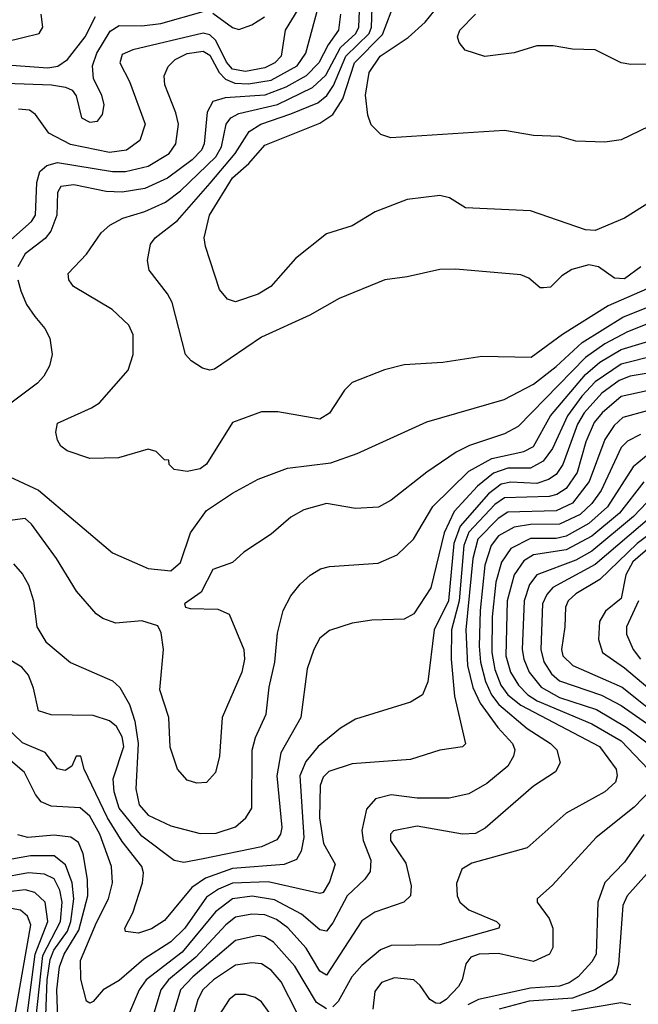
# Model space of a CAD drawing. Extents: x 997026 to 1115308, y 536381 to 619039.
# Tile 194 of 256: x 1030538 to 1032448, y 572520 to 575558. Entities that reach past the tile are written whole.
import ezdxf

# ---------------------------------------------------------------- set-up
doc = ezdxf.new("R2010")
doc.units = 0

msp = doc.modelspace()

# ---------------------------------------------------------------- linework, layer by layer
at = {"layer": '0CON20XD'}
for points in [[(1031436.5, 575653.5), (1031357.4, 575525), (1031345.7, 575445), (1031325.7, 575425), (1031295, 575408.8), (1031235, 575398.3), (1031195, 575405.6), (1031176.5, 575426.5), (1031144, 575494), (1031125, 575511.2), (1031105, 575516.4), (1030887.5, 575465), (1030855, 575450.4), (1030847.8, 575425), (1030877.1, 575367.1), (1030925.3, 575235), (1030908.8, 575185), (1030867.5, 575155), (1030815, 575148.2), (1030695, 575173), (1030628.1, 575208.1), (1030586.6, 575265), (1030568.2, 575278.2), (1030535, 575281.8)], [(1030396.1, 575466.1), (1030598, 575515), (1030610, 575535), (1030604.7, 575575)], [(1030495, 575361.5), (1030636.5, 575356.5), (1030679.5, 575349.5), (1030700, 575340), (1030712.9, 575322.9), (1030729.4, 575255), (1030755, 575241.1), (1030778, 575245), (1030794.4, 575265), (1030799.4, 575295), (1030791.5, 575325), (1030765.8, 575375.8), (1030763, 575415), (1030776.2, 575455), (1030817.2, 575522.8), (1030845, 575539.7), (1030915, 575539.2), (1030973.5, 575546.5), (1031105, 575582.9)], [(1030511.4, 574878.6), (1030574.4, 574935), (1030587.2, 574955), (1030590.7, 575055), (1030600.7, 575089.3), (1030621.6, 575108.4), (1030655, 575117.5), (1030825, 575088.9), (1030865, 575089.7), (1030935, 575105.5), (1030999.5, 575145), (1031020.7, 575175), (1031028.4, 575235), (1031020.8, 575270.8), (1030986.7, 575356.7), (1030984.6, 575385), (1030996.2, 575413.8), (1031018.5, 575435), (1031055, 575453.5), (1031105, 575460.7), (1031125, 575448.5), (1031154.5, 575394.5), (1031174, 575374), (1031202.4, 575362.4), (1031245, 575359.7), (1031315, 575371.6), (1031395, 575415.8), (1031422, 575455), (1031459.3, 575595)], [(1031529.1, 575575), (1031522.9, 575525), (1031490.3, 575479.7), (1031462.2, 575425), (1031422.8, 575385), (1031359.9, 575349.9), (1031295.2, 575324.8), (1031173.1, 575316.9), (1031134.3, 575305.7), (1031117.5, 575272.5), (1031108.2, 575175), (1031099.8, 575155), (1031070.6, 575125), (1030995, 575068.5), (1030925, 575036.5), (1030855, 575025.5), (1030805, 575027.4), (1030705, 575048.3), (1030665, 575043.5), (1030654.7, 575025), (1030652.6, 574955), (1030634.8, 574905.2), (1030617.4, 574882.6), (1030555, 574835.7), (1030532.4, 574795)], [(1032515.3, 574744.7), (1032355, 574674.8), (1032214, 574586), (1032117.1, 574515), (1031965, 574518.5), (1031845, 574500.5), (1031725, 574493.1), (1031665, 574477.8), (1031565, 574438.5), (1031541.5, 574415), (1031495, 574344.2), (1031465, 574325.7), (1031335, 574348.1), (1031285, 574347.5), (1031195, 574314.5), (1031115, 574186), (1031095, 574172), (1031055, 574163.3), (1031015, 574170), (1031000, 574185), (1030998.3, 574198.3), (1030985, 574200), (1030960, 574225), (1030935, 574232.5), (1030843.6, 574206.4), (1030755, 574204.3), (1030685, 574227.5), (1030665, 574242), (1030655, 574260), (1030650, 574285), (1030655, 574313.3), (1030760.3, 574359.7), (1030784.2, 574375.8), (1030873.2, 574476.8), (1030888.5, 574525), (1030888.5, 574585), (1030875.6, 574615), (1030823.8, 574663.8), (1030704, 574735), (1030690, 574755), (1030688, 574775), (1030745, 574834.4), (1030789.9, 574900.1), (1030816.4, 574923.6), (1030857.1, 574945), (1030925, 574966), (1030988, 574995), (1031035, 575029.5), (1031143.6, 575135), (1031161.2, 575165), (1031176.2, 575235), (1031190, 575255), (1031215, 575268.6), (1031333.8, 575296.2), (1031441.9, 575348.1), (1031483, 575387), (1031528.5, 575471.5), (1031576.5, 575515), (1031585.7, 575535), (1031587.5, 575585)], [(1032455.9, 574795), (1032405, 574758.3), (1032375, 574760), (1032325, 574795.3), (1032295, 574801.2), (1032242.6, 574787.4), (1032212.1, 574767.9), (1032177, 574733), (1032155, 574730), (1032145, 574730), (1032110.5, 574760.5), (1032085, 574770.8), (1031885, 574788.2), (1031835, 574787.5), (1031735, 574764.5), (1031665.6, 574755.6), (1031525, 574697.9), (1031433.5, 574646.5), (1031285, 574578.2), (1031140, 574480), (1031125, 574476.4), (1031102.7, 574482.7), (1031067.8, 574505), (1031050.4, 574525), (1031009.2, 574685), (1030995, 574711.9), (1030937.5, 574785), (1030932.7, 574815), (1030942.1, 574865), (1030956.1, 574885), (1031025, 574938.4), (1031126.5, 575053.5), (1031204, 575145), (1031246.9, 575213.1), (1031282.3, 575235), (1031375, 575266.8), (1031458.3, 575301.7), (1031486.5, 575323.5), (1031507, 575355), (1031545.5, 575445), (1031617.4, 575515), (1031624, 575535), (1031626.9, 575595)], [(1032525, 575020), (1032405, 574945.4), (1032315, 574907.1), (1032285, 574909.5), (1032115, 574968.5), (1031915, 574977.1), (1031865, 575008), (1031835.8, 575015.8), (1031735, 575003.3), (1031636.2, 574965), (1031565, 574921.4), (1031485, 574897.5), (1031389.5, 574820.5), (1031313.1, 574735), (1031275, 574710.5), (1031205, 574686.9), (1031180, 574695), (1031155.4, 574725.4), (1031111.7, 574858.3), (1031107.7, 574885), (1031124.7, 574955), (1031195, 575069.8), (1031246, 575114), (1031295, 575170.2), (1031465, 575238.3), (1031504.7, 575265.3), (1031536.1, 575313.9), (1031571.9, 575425), (1031658.4, 575511.6), (1031685, 575582.2)], [(1031135, 575577.8), (1031195, 575533.5), (1031215, 575527.3), (1031255, 575541.8), (1031293.9, 575566.1)], [(1032508.4, 575241.6), (1032395, 575186.9), (1032345, 575179.5), (1032255, 575183.3), (1032205, 575197.1), (1032125, 575200.6), (1032034.6, 575215.4), (1031683.6, 575193.6), (1031653.2, 575203.2), (1031623.3, 575233.3), (1031613.5, 575263.5), (1031606, 575325), (1031616.8, 575395), (1031651.3, 575445), (1031737.2, 575502.8), (1031790.2, 575549.8), (1031817.2, 575582.8)], [(1033378.7, 575571.3), (1033286.8, 575533.3), (1033225, 575498.4), (1033114.8, 575465.2), (1032975, 575397.9), (1032935, 575397.7), (1032815, 575437.3), (1032755, 575446.1), (1032565, 575420.9), (1032425, 575419.4), (1032395, 575424.2), (1032315, 575464.4), (1032245, 575467.1), (1032185, 575477.5), (1032135, 575477.5), (1032065, 575455.8), (1031974.2, 575444.2), (1031914.1, 575464.1), (1031895, 575487.5), (1031890, 575505), (1031897.5, 575525), (1031945.4, 575574.6)], [(1030485, 575419.8), (1030625, 575408.8), (1030655.8, 575414.2), (1030685.7, 575435), (1030740.2, 575505), (1030772.6, 575567.4)], [(1030532.4, 574755), (1030541.3, 574721.3), (1030559, 574679), (1030585, 574642.1), (1030616.1, 574605), (1030630.8, 574575), (1030638.5, 574525), (1030629.9, 574490.1), (1030612.6, 574457.4), (1030593.5, 574436.5), (1030443.5, 574325)], [(1031365, 574173.9), (1031499, 574191), (1031580.3, 574219.7), (1031795, 574317.1), (1032034.3, 574385.7), (1032125, 574433.6), (1032195, 574487.8), (1032275, 574561.5), (1032400.4, 574639.6), (1032495, 574677.6)], [(1032485, 574622.2), (1032415, 574594.9), (1032345, 574557.4), (1032285, 574515.9), (1032076.9, 574303.1), (1032035, 574279.6), (1031926.5, 574243.5), (1031886.1, 574223.9), (1031795, 574162), (1031685, 574075.5), (1031646.1, 574053.9), (1031575, 574050), (1031485, 574064.6), (1031416, 574045), (1031375, 574023.1), (1031315, 573970.6), (1031230, 573915), (1031195, 573883.3), (1031135, 573861.2), (1031098.9, 573791.1), (1031047.5, 573755), (1031050, 573745), (1031065, 573741.2), (1031149.5, 573739.5), (1031185, 573723.8), (1031230.5, 573615), (1031232.7, 573585), (1031224.2, 573545), (1031163.5, 573405), (1031155.4, 573285.4), (1031143.1, 573235), (1031115, 573204.5), (1031085, 573202.2), (1031055, 573211.4), (1031025.7, 573245), (1031003.1, 573313.1), (1030999.1, 573405), (1030970.6, 573490.6), (1030982.7, 573615)], [(1030518.7, 573878.7), (1030547.2, 573847.2), (1030565, 573814.3), (1030580.8, 573765), (1030590.7, 573685), (1030618.7, 573638.7), (1030695, 573574.6), (1030825, 573517.7), (1030847.3, 573497.3), (1030877.4, 573445), (1030893.7, 573393.7), (1030903.5, 573325), (1030896.7, 573185), (1030907.6, 573135), (1030935, 573103.1), (1031005, 573070), (1031095, 573046.5), (1031145, 573048.2), (1031205, 573067.9), (1031236.4, 573095), (1031254.7, 573125.3), (1031256.4, 573303.6), (1031266.7, 573343.3), (1031298.8, 573415), (1031308.1, 573498.1), (1031326.1, 573575), (1031334.2, 573665), (1031351.5, 573735), (1031375, 573780), (1031404.1, 573815.9), (1031435, 573844.4), (1031466.9, 573863.1), (1031495, 573870.5), (1031645, 573881.3), (1031703.3, 573906.7), (1031754.1, 573955), (1031814, 574056), (1031925.3, 574164.7), (1031995.8, 574204.2), (1032095, 574225.5), (1032125, 574240.6), (1032177.2, 574335), (1032285, 574463.3), (1032329.2, 574500.8), (1032395, 574540.4), (1032525, 574579.1)], [(1032505, 574523), (1032395, 574494.7), (1032315, 574440.9), (1032273.6, 574396.4), (1032229.3, 574335), (1032183.2, 574235), (1032154.3, 574195.7), (1032115.8, 574174.2), (1032045, 574174.3), (1032001.1, 574158.9), (1031951.4, 574118.6), (1031879.9, 574040.1), (1031849.2, 573975), (1031807.9, 573805), (1031755, 573724.4), (1031725, 573708.1), (1031625, 573705.4), (1031565, 573696.2), (1031495, 573673.3), (1031465, 573650), (1031446.1, 573615), (1031426, 573555), (1031405.9, 573405), (1031344.5, 573295.5), (1031332, 573225), (1031347.2, 573065), (1031343.9, 573045), (1031332.2, 573027.8), (1031285, 573005.2), (1031105, 572968.3), (1031045, 572957.7), (1031015, 572963.5), (1030915, 573038.8), (1030844.9, 573125), (1030830.4, 573175), (1030827.2, 573215), (1030860, 573315), (1030854.9, 573345), (1030837.2, 573377.2), (1030815, 573394.7), (1030765, 573411.2), (1030635, 573412.9), (1030596.2, 573425), (1030581.1, 573495), (1030565.2, 573535.2), (1030545, 573560), (1030495, 573589.5)], [(1032485, 574468.6), (1032422.6, 574457.4), (1032389.4, 574445), (1032335.2, 574405), (1032281.3, 574345), (1032260.6, 574309.4), (1032215, 574185.3), (1032194.3, 574155), (1032170.7, 574139.3), (1032135, 574127), (1032055, 574131.1), (1032025, 574124.6), (1031985.2, 574094.8), (1031898, 573995), (1031878.8, 573941.2), (1031862.3, 573765), (1031818.2, 573675), (1031798.6, 573515), (1031781.6, 573475), (1031745, 573452.1), (1031575, 573400), (1031528.5, 573371.5), (1031460, 573315), (1031421.4, 573268.6), (1031403, 573225), (1031415.7, 573035), (1031407.2, 572992.8), (1031393, 572967), (1031355, 572951.2), (1031195, 572938.9), (1031111.4, 572908.6), (1031069.4, 572880.6), (1030985, 572778.9), (1030945, 572752.3), (1030905, 572739.1), (1030865, 572744), (1030862.9, 572755), (1030887.5, 572802.5), (1030916.9, 572895), (1030920.7, 572925), (1030915.2, 572945), (1030855, 573021.7), (1030808.9, 573095), (1030736.9, 573245), (1030727.5, 573285), (1030712.5, 573285), (1030698.8, 573255), (1030678.3, 573241.7), (1030655, 573246.2), (1030616.9, 573296.9), (1030546.5, 573326.5), (1030464.2, 573405)], [(1032475, 574412.6), (1032395, 574394.8), (1032336.6, 574345), (1032311.8, 574315), (1032286.3, 574255), (1032259, 574161), (1032225, 574110.8), (1032197.1, 574092.9), (1032173.2, 574086.8), (1032035, 574082.8), (1032005, 574061.7), (1031925, 573976.8), (1031909.3, 573935), (1031895.3, 573764.7), (1031871.9, 573675), (1031870.7, 573585), (1031880.5, 573470.5), (1031915, 573323.3), (1031905, 573314.3), (1031835, 573304.3), (1031744.6, 573275.4), (1031565, 573262.2), (1031492.3, 573237.7), (1031475, 573220.4), (1031465.6, 573195), (1031463.7, 573095), (1031476.3, 573016.3), (1031512.2, 572952.2), (1031495, 572898.1), (1031475.4, 572865), (1031465, 572861.5), (1031305, 572897.7), (1031195, 572893.6), (1031151.9, 572875), (1031115, 572850), (1031047.8, 572755), (1031005, 572712.5), (1030921.1, 572658.9), (1030845, 572593.8), (1030795.8, 572564.2), (1030765, 572528.8), (1030755, 572523.3), (1030745, 572530), (1030727.4, 572597.4), (1030726.4, 572655), (1030775, 572772.5), (1030812.5, 572845), (1030824.8, 572895), (1030821.7, 572945), (1030785.9, 573045), (1030755, 573100), (1030725, 573126.2), (1030635, 573131), (1030604.8, 573144.8), (1030586.9, 573166.9), (1030552.9, 573235), (1030385, 573377.5)], [(1032475, 574350.8), (1032400.1, 574329.9), (1032373.9, 574306.1), (1032345, 574262.5), (1032296.8, 574133.2), (1032245, 574065.8), (1032195, 574042.2), (1032045, 574038.6), (1032015, 574018.6), (1031952.9, 573955), (1031937.1, 573895), (1031916, 573675), (1031920.8, 573565), (1031937.7, 573497.7), (1031959.4, 573449.4), (1032014.4, 573374.4), (1032059.8, 573325), (1032066.8, 573305), (1032062.9, 573285), (1032045.2, 573254.8), (1031980.8, 573200.8), (1031925, 573168.8), (1031863.7, 573156.3), (1031765, 573156.1), (1031685, 573166.1), (1031636.4, 573153.6), (1031608.5, 573121.5), (1031594.4, 573055.6), (1031598.9, 573025), (1031622.7, 572965), (1031619.9, 572930.1), (1031604.3, 572905.7), (1031549, 572855), (1031505, 572771.3), (1031485, 572745.9), (1031465, 572749.4), (1031408.3, 572798.3), (1031325, 572842.6), (1031256.1, 572853.9), (1031195, 572844.9), (1031143, 572805), (1031039.8, 572680.2), (1030928.9, 572595), (1030907.6, 572565), (1030877.4, 572495)], [(1032455, 574278), (1032415, 574257.4), (1032395, 574237.3), (1032333.3, 574105), (1032305.1, 574064.9), (1032268.8, 574031.2), (1032205, 574000.9), (1032115, 574000.4), (1032065, 573992.1), (1032016.6, 573965), (1031994, 573935), (1031974, 573875), (1031959.5, 573735), (1031957.2, 573625), (1031961.2, 573575), (1031976, 573516), (1031995.1, 573475.1), (1032018, 573445), (1032105, 573371.3), (1032176.7, 573325), (1032197.1, 573305), (1032206.7, 573265), (1032192.6, 573237.4), (1032125, 573193.1), (1031975, 573063.2), (1031945, 573046.5), (1031905, 573044.7), (1031765, 573069.3), (1031692.2, 573055), (1031683.1, 573045), (1031683.3, 573025), (1031730, 572955), (1031747.1, 572885), (1031744.3, 572855), (1031724, 572835), (1031635, 572804), (1031595, 572776.9), (1031485, 572609.6), (1031465, 572621.8), (1031422.7, 572692.7), (1031366.1, 572756.1), (1031331, 572781), (1031295, 572795.4), (1031255, 572797.9), (1031205, 572788.4), (1031175, 572765.2), (1031081.9, 572665), (1030997.4, 572595), (1030973.7, 572565), (1030950.3, 572485)], [(1032485, 574221.4), (1032432, 574178), (1032353.2, 574055), (1032295, 574003.3), (1032225, 573964), (1032195, 573957.4), (1032115, 573957.5), (1032054.1, 573925.9), (1032025.5, 573884.5), (1032008.2, 573821.8), (1031996.7, 573715), (1031995.7, 573605), (1032005, 573553.2), (1032024, 573505), (1032045.1, 573475), (1032085, 573442.9), (1032328.1, 573315), (1032379.4, 573245), (1032383.3, 573225), (1032377.3, 573205), (1032344.8, 573175.2), (1032225, 573109.6), (1032105, 573002.9), (1031934.4, 572955.6), (1031903.6, 572936.4), (1031887.2, 572892.8), (1031888.8, 572855), (1031897.5, 572835), (1031925, 572811.3), (1032010, 572775), (1032020.5, 572765), (1032017.5, 572755), (1031835, 572703.3), (1031685, 572701.4), (1031652.4, 572687.6), (1031595, 572639.8), (1031563.2, 572605), (1031521.6, 572528.4), (1031505, 572512.5)], [(1030492, 574155), (1030595.9, 574105.9), (1030825, 573912.9), (1030934.7, 573864.7), (1031005, 573857.2), (1031035, 573883.5), (1031066, 573975), (1031115, 574043.5), (1031195, 574097.1), (1031275, 574140.4), (1031365, 574173.9)], [(1032465, 574131.7), (1032390, 574035), (1032305, 573964.2), (1032225, 573921.7), (1032125, 573907.1), (1032095, 573888.6), (1032064.6, 573845), (1032043, 573765), (1032038.7, 573595), (1032053.8, 573545), (1032077.8, 573505), (1032107.4, 573475), (1032136.2, 573456.2), (1032305, 573385.6), (1032395, 573332.7), (1032478.8, 573245)], [(1032495, 574090), (1032433.5, 574025), (1032305, 573917.7), (1032255, 573890.5), (1032135.1, 573844.9), (1032111.7, 573815), (1032095.4, 573765), (1032089.9, 573615), (1032094.3, 573585), (1032110.7, 573545), (1032148.7, 573498.7), (1032205, 573466.7), (1032319.5, 573429.5), (1032410.6, 573375), (1032539.2, 573279.2)], [(1032524.6, 574055.4), (1032315, 573876.9), (1032184.5, 573805.5), (1032165.3, 573784.7), (1032152.6, 573755), (1032146.9, 573615), (1032156.2, 573576.2), (1032179.8, 573539.8), (1032205, 573518), (1032334, 573474), (1032395, 573441.9), (1032575, 573316.2)], [(1030982.7, 573615), (1030975.5, 573665.5), (1030965, 573688), (1030915, 573702.7), (1030835, 573695.7), (1030795, 573710), (1030774.5, 573724.5), (1030713.3, 573795), (1030652.3, 573895), (1030575, 574000.9), (1030555, 574018.8), (1030485, 574010)], [(1032585, 574046.4), (1032445, 573942), (1032329.6, 573830.4), (1032255, 573785.9), (1032231.9, 573765), (1032223.4, 573745), (1032221.7, 573685), (1032210.6, 573615), (1032214.8, 573595), (1032246.2, 573565), (1032398.1, 573498.1), (1032535, 573389.5)], [(1032485, 573931.6), (1032431.5, 573885), (1032409.7, 573845), (1032395, 573772.1), (1032346.7, 573733.3), (1032328.8, 573701.2), (1032325.7, 573645.8), (1032337.2, 573605), (1032405, 573557.9), (1032575, 573415.1)], [(1032448.9, 573765), (1032411.4, 573685), (1032411.8, 573661.8), (1032432, 573615), (1032454.4, 573585)], [(1032487.8, 573182.2), (1032435, 573127.8), (1032318.2, 573035), (1032182.9, 572887.1), (1032136, 572845), (1032136, 572835), (1032172.9, 572785), (1032184.4, 572755), (1032184.4, 572695), (1032174.3, 572675), (1032125, 572651.6), (1032016.7, 572676.7), (1031956.7, 572675), (1031931.5, 572665), (1031915.4, 572645), (1031904.3, 572595.7), (1031892.5, 572575), (1031855, 572534.7), (1031835, 572522.5), (1031822.9, 572522.9), (1031805, 572534.5), (1031775, 572577.8), (1031755, 572595.4), (1031695, 572601.8), (1031655, 572586.7), (1031635, 572559.2), (1031628.4, 572505)], [(1030656, 572475), (1030653.3, 572565), (1030661.6, 572635), (1030675.6, 572675), (1030721.3, 572748.7), (1030748.2, 572855), (1030747.9, 572905), (1030733.9, 572983.9), (1030719.4, 573019.4), (1030696, 573036), (1030645, 573041.5), (1030563.3, 573035), (1030532.9, 573042.9)], [(1032465, 573044.2), (1032405, 572958), (1032344.8, 572895.2), (1032323, 572835), (1032317.7, 572675), (1032305, 572650.7), (1032262.1, 572605), (1032235, 572586), (1032205, 572575.5), (1032115, 572570), (1031955, 572534.9), (1031921.9, 572518.1)], [(1030619.4, 572485), (1030623.2, 572595), (1030632.3, 572657.7), (1030643.6, 572686.4), (1030685.9, 572745), (1030696.3, 572775), (1030705.8, 572845), (1030700.5, 572895), (1030680.1, 572950.1), (1030645, 572978.2), (1030571.6, 572978.4), (1030485, 572963)], [(1030587.6, 572472.4), (1030609.7, 572670.3), (1030664.4, 572775), (1030669.2, 572835), (1030662.5, 572872.5), (1030645, 572906.5), (1030615, 572921.5), (1030565, 572925.7), (1030475, 572908.6)], [(1032499.5, 572950.5), (1032414, 572855), (1032400.8, 572825), (1032387.4, 572642.6), (1032379.4, 572615), (1032365.4, 572595), (1032313.9, 572565), (1032245, 572539), (1032110.9, 572529.1), (1032018.9, 572505)], [(1030561.3, 572485), (1030585.7, 572675), (1030624.9, 572775), (1030616.4, 572835), (1030585, 572864.8), (1030555, 572872.6), (1030485.5, 572864.5)], [(1030524.9, 572495.1), (1030573, 572765), (1030562.1, 572792.1), (1030540.3, 572810.3), (1030396.2, 572836.2)], [(1031485, 572505.7), (1031455, 572525.2), (1031387.4, 572637.4), (1031321.7, 572711.7), (1031295, 572728.1), (1031275, 572732.4), (1031205, 572717.1), (1031072.7, 572605), (1031034.8, 572565), (1031008.4, 572475)], [(1031394.2, 572494.2), (1031345, 572588.8), (1031315, 572624.7), (1031284.8, 572644.8), (1031255, 572648.3), (1031205, 572641), (1031136.7, 572595), (1031104, 572565), (1031087.9, 572535), (1031041.7, 572368.3)], [(1031308.2, 572495), (1031285, 572527.1), (1031265, 572541.2), (1031235, 572550.4), (1031205, 572550), (1031185, 572534.5), (1031153.5, 572485)], [(1032425, 572518.6), (1032393.9, 572523.9), (1032241.6, 572498.4)]]:
    msp.add_lwpolyline(points, dxfattribs=at)

doc.saveas('drawing.dxf')
